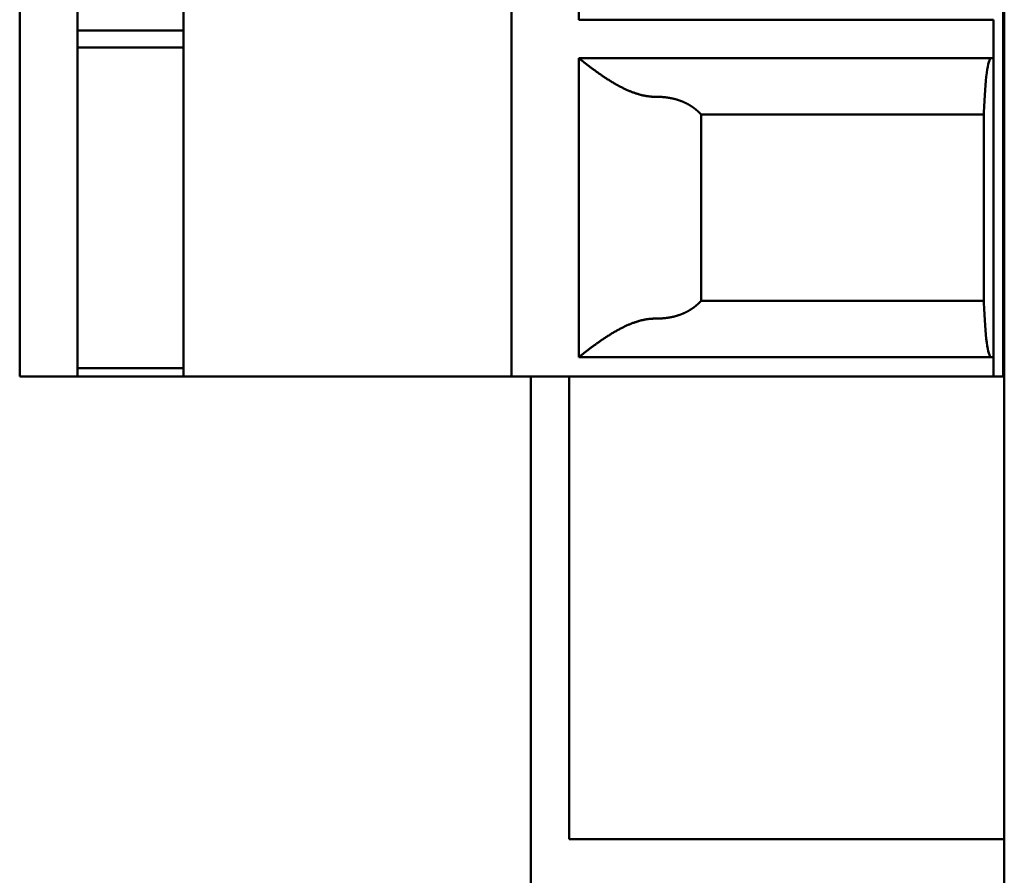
# Model space of a CAD drawing. Header units: inches. Extents: x 2.2 to 39.6, y -5.4 to 27.4.
# Tile 49 of 62: x 22.018 to 22.42, y 12.994 to 13.343. Entities that reach past the tile are written whole.
import ezdxf

# ---------------------------------------------------------------- set-up
doc = ezdxf.new("R2010")
doc.units = ezdxf.units.IN
doc.header["$MEASUREMENT"] = 0
doc.layers.add('Visible Edges(ANSI)', color=7, linetype='Continuous', lineweight=50)

msp = doc.modelspace()

# ---------------------------------------------------------------- linework, layer by layer
at = {"layer": 'Visible Edges(ANSI)'}
for p, q in [((22.42048, 15.7627), (22.42048, 5.37273)), ((22.01842, 13.19732), (22.01842, 14.57527)), ((22.04204, 13.19732), (22.04204, 14.57527)), ((22.08535, 13.19732), (22.08535, 14.57527)), ((22.21921, 13.19732), (22.21921, 14.57527)), ((22.41999, 14.57527), (22.41999, 13.19732)), ((22.24676, 13.34299), (22.24676, 13.46504)), ((22.41606, 13.34299), (22.24676, 13.34299)), ((22.41606, 13.32724), (22.41606, 13.34299)), ((22.08535, 13.33853), (22.04204, 13.33853)), ((22.08535, 13.3317), (22.04204, 13.3317)), ((22.24676, 13.32724), (22.24676, 13.20519)), ((22.24676, 13.32724), (22.41606, 13.32724)), ((22.41606, 13.32724), (22.41606, 13.20519)), ((22.41212, 13.2274), (22.41212, 13.30503)), ((22.29664, 13.30428), (22.41212, 13.30428)), ((22.29664, 13.22816), (22.29664, 13.30428)), ((22.29664, 13.22816), (22.41212, 13.22816)), ((22.41606, 13.20519), (22.24676, 13.20519)), ((22.41606, 13.19732), (22.41606, 13.20519)), ((22.08535, 13.20074), (22.04204, 13.20074)), ((22.04204, 13.19732), (22.02629, 13.19732)), ((22.08535, 13.19732), (22.04204, 13.19732)), ((22.08535, 13.19732), (22.21921, 13.19732)), ((22.22708, 13.19732), (22.41606, 13.19732)), ((22.22712, 12.78983), (22.22712, 13.19732)), ((22.24283, 13.19732), (22.24283, 13.16582)), ((22.41999, 13.19732), (22.41606, 13.19732)), ((22.42048, 13.19732), (22.41999, 13.19732)), ((22.24283, 13.16582), (22.24283, 13.03984)), ((22.24283, 13.00834), (22.24283, 13.03984)), ((22.24283, 13.00834), (22.42048, 13.00834))]:
    msp.add_line(p, q, dxfattribs=at)
for centre, major_axis, ratio, start_param, end_param in [((22.41507, 13.28787), (0, -0.03937), 0.083333, 3.141591, 4.261361), ((22.41507, 13.24456), (0, -0.03937), 0.083333, 5.163414, 6.283184), ((22.02629, 13.19732), (-0.00787, 0), 0.00001, 6.283184, 7.853981), ((22.22708, 13.19732), (-0.00787, 0), 0.00001, 6.283184, 7.853981)]:
    msp.add_ellipse(centre, major_axis=major_axis, ratio=ratio, start_param=start_param, end_param=end_param, dxfattribs=at)
for points in [[(22.27848, 13.31149), (22.27832, 13.31149), (22.27801, 13.31149), (22.27753, 13.3115), (22.27705, 13.31152), (22.27657, 13.31155), (22.27609, 13.31159), (22.27561, 13.31164), (22.27513, 13.3117), (22.27464, 13.31177), (22.27414, 13.31185), (22.27364, 13.31194), (22.27314, 13.31204), (22.27263, 13.31215), (22.27211, 13.31228), (22.27159, 13.31242), (22.27106, 13.31256), (22.27052, 13.31273), (22.26998, 13.3129), (22.26942, 13.31309), (22.26886, 13.31329), (22.26829, 13.31351), (22.26772, 13.31374), (22.26713, 13.31398), (22.26654, 13.31424), (22.26594, 13.31451), (22.26533, 13.3148), (22.26472, 13.3151), (22.2641, 13.31541), (22.26348, 13.31573), (22.26286, 13.31607), (22.26225, 13.31641), (22.26163, 13.31676), (22.26102, 13.31712), (22.26041, 13.31748), (22.25981, 13.31785), (22.25922, 13.31821), (22.25864, 13.31858), (22.25807, 13.31895), (22.25751, 13.31931), (22.25696, 13.31968), (22.25643, 13.32003), (22.25591, 13.32039), (22.25541, 13.32073), (22.25493, 13.32108), (22.25446, 13.32141), (22.254, 13.32173), (22.25356, 13.32205), (22.25313, 13.32236), (22.25273, 13.32266), (22.25233, 13.32295), (22.25195, 13.32323), (22.25159, 13.3235), (22.25124, 13.32376), (22.25091, 13.32401), (22.25059, 13.32425), (22.25029, 13.32448), (22.25, 13.32471), (22.24972, 13.32492), (22.24946, 13.32512), (22.24921, 13.32531), (22.24898, 13.3255), (22.24875, 13.32567), (22.24854, 13.32583), (22.24835, 13.32599), (22.24816, 13.32613), (22.24799, 13.32627), (22.24783, 13.3264), (22.24768, 13.32652), (22.24754, 13.32662), (22.24741, 13.32672), (22.2473, 13.32681), (22.2472, 13.3269), (22.24711, 13.32697), (22.24703, 13.32703), (22.24696, 13.32709), (22.2469, 13.32714), (22.24685, 13.32718), (22.24681, 13.3272), (22.24678, 13.32723), (22.24677, 13.32724), (22.24676, 13.32724), (22.24676, 13.32724)], [(22.27848, 13.22094), (22.27832, 13.22094), (22.27801, 13.22094), (22.27753, 13.22093), (22.27705, 13.22091), (22.27657, 13.22088), (22.27609, 13.22085), (22.27561, 13.2208), (22.27513, 13.22074), (22.27464, 13.22067), (22.27414, 13.22059), (22.27364, 13.2205), (22.27314, 13.2204), (22.27263, 13.22028), (22.27211, 13.22016), (22.27159, 13.22002), (22.27106, 13.21987), (22.27052, 13.21971), (22.26998, 13.21953), (22.26942, 13.21935), (22.26886, 13.21914), (22.26829, 13.21893), (22.26772, 13.2187), (22.26713, 13.21845), (22.26654, 13.21819), (22.26594, 13.21792), (22.26533, 13.21764), (22.26472, 13.21734), (22.2641, 13.21703), (22.26348, 13.2167), (22.26286, 13.21637), (22.26225, 13.21603), (22.26163, 13.21568), (22.26102, 13.21532), (22.26041, 13.21496), (22.25981, 13.21459), (22.25922, 13.21422), (22.25864, 13.21386), (22.25807, 13.21349), (22.25751, 13.21312), (22.25696, 13.21276), (22.25643, 13.2124), (22.25591, 13.21205), (22.25541, 13.2117), (22.25493, 13.21136), (22.25446, 13.21103), (22.254, 13.2107), (22.25356, 13.21039), (22.25313, 13.21008), (22.25273, 13.20978), (22.25233, 13.20949), (22.25195, 13.20921), (22.25159, 13.20894), (22.25124, 13.20868), (22.25091, 13.20843), (22.25059, 13.20818), (22.25029, 13.20795), (22.25, 13.20773), (22.24972, 13.20752), (22.24946, 13.20732), (22.24921, 13.20712), (22.24898, 13.20694), (22.24875, 13.20677), (22.24854, 13.2066), (22.24835, 13.20645), (22.24816, 13.2063), (22.24799, 13.20617), (22.24783, 13.20604), (22.24768, 13.20592), (22.24754, 13.20581), (22.24741, 13.20571), (22.2473, 13.20562), (22.2472, 13.20554), (22.24711, 13.20547), (22.24703, 13.2054), (22.24696, 13.20535), (22.2469, 13.2053), (22.24685, 13.20526), (22.24681, 13.20523), (22.24678, 13.20521), (22.24677, 13.2052), (22.24676, 13.20519), (22.24676, 13.20519)]]:
    msp.add_open_spline(points, degree=3, dxfattribs=at)
for points in [[(22.29664, 13.30428), (22.29658, 13.30434), (22.29653, 13.3044), (22.29647, 13.30446), (22.29642, 13.30452), (22.29636, 13.30458), (22.2963, 13.30464), (22.29625, 13.3047), (22.29619, 13.30476), (22.29613, 13.30482), (22.29607, 13.30488), (22.29602, 13.30494), (22.29596, 13.305), (22.2959, 13.30505), (22.29584, 13.30511), (22.29578, 13.30517), (22.29572, 13.30523), (22.29566, 13.30529), (22.2956, 13.30534), (22.29555, 13.3054), (22.29549, 13.30546), (22.29542, 13.30551), (22.29536, 13.30557), (22.2953, 13.30563), (22.29524, 13.30568), (22.29518, 13.30574), (22.29512, 13.30579), (22.29506, 13.30585), (22.295, 13.3059), (22.29493, 13.30596), (22.29487, 13.30601), (22.29481, 13.30606), (22.29475, 13.30612), (22.29468, 13.30617), (22.29462, 13.30622), (22.29456, 13.30628), (22.29449, 13.30633), (22.29443, 13.30638), (22.29436, 13.30644), (22.2943, 13.30649), (22.29423, 13.30654), (22.29417, 13.30659), (22.2941, 13.30664), (22.29404, 13.30669), (22.29397, 13.30674), (22.29391, 13.30679), (22.29384, 13.30684), (22.29377, 13.30689), (22.29371, 13.30694), (22.29364, 13.30699), (22.29357, 13.30704), (22.2935, 13.30709), (22.29344, 13.30714), (22.29337, 13.30719), (22.2933, 13.30724), (22.29323, 13.30728), (22.29316, 13.30733), (22.2931, 13.30738), (22.29303, 13.30743), (22.29296, 13.30747), (22.29289, 13.30752), (22.29282, 13.30757), (22.29275, 13.30761), (22.29268, 13.30766), (22.29261, 13.3077), (22.29254, 13.30775), (22.29247, 13.30779), (22.29239, 13.30784), (22.29232, 13.30788), (22.29225, 13.30793), (22.29218, 13.30797), (22.29211, 13.30801), (22.29204, 13.30806), (22.29196, 13.3081), (22.29189, 13.30814), (22.29182, 13.30819), (22.29175, 13.30823), (22.29167, 13.30827), (22.2916, 13.30831), (22.29152, 13.30836), (22.29145, 13.3084), (22.29138, 13.30844), (22.2913, 13.30848), (22.29123, 13.30852), (22.29115, 13.30856), (22.29108, 13.3086), (22.291, 13.30864), (22.29093, 13.30868), (22.29085, 13.30872), (22.29078, 13.30876), (22.2907, 13.3088), (22.29062, 13.30883), (22.29055, 13.30887), (22.29047, 13.30891), (22.29039, 13.30895), (22.29032, 13.30899), (22.29024, 13.30902), (22.29016, 13.30906), (22.29009, 13.3091), (22.29001, 13.30913), (22.28993, 13.30917), (22.28985, 13.3092), (22.28977, 13.30924), (22.28969, 13.30928), (22.28962, 13.30931), (22.28954, 13.30935), (22.28946, 13.30938), (22.28938, 13.30941), (22.2893, 13.30945), (22.28922, 13.30948), (22.28914, 13.30951), (22.28906, 13.30955), (22.28898, 13.30958), (22.2889, 13.30961), (22.28882, 13.30965), (22.28874, 13.30968), (22.28865, 13.30971), (22.28857, 13.30974), (22.28849, 13.30977), (22.28841, 13.3098), (22.28833, 13.30983), (22.28825, 13.30986), (22.28816, 13.30989), (22.28808, 13.30992), (22.288, 13.30995), (22.28792, 13.30998), (22.28783, 13.31001), (22.28775, 13.31004), (22.28767, 13.31007), (22.28759, 13.3101), (22.2875, 13.31013), (22.28742, 13.31015), (22.28733, 13.31018), (22.28725, 13.31021), (22.28717, 13.31023), (22.28708, 13.31026), (22.287, 13.31029), (22.28691, 13.31031), (22.28683, 13.31034), (22.28674, 13.31036), (22.28666, 13.31039), (22.28657, 13.31041), (22.28649, 13.31044), (22.2864, 13.31046), (22.28632, 13.31049), (22.28623, 13.31051), (22.28614, 13.31053), (22.28606, 13.31056), (22.28597, 13.31058), (22.28589, 13.3106), (22.2858, 13.31063), (22.28571, 13.31065), (22.28563, 13.31067), (22.28554, 13.31069), (22.28545, 13.31071), (22.28536, 13.31073), (22.28528, 13.31075), (22.28519, 13.31077), (22.2851, 13.31079), (22.28501, 13.31081), (22.28493, 13.31083), (22.28484, 13.31085), (22.28475, 13.31087), (22.28466, 13.31089), (22.28457, 13.31091), (22.28449, 13.31093), (22.2844, 13.31095), (22.28431, 13.31096), (22.28422, 13.31098), (22.28413, 13.311), (22.28404, 13.31101), (22.28395, 13.31103), (22.28386, 13.31105), (22.28377, 13.31106), (22.28369, 13.31108), (22.2836, 13.31109), (22.28351, 13.31111), (22.28342, 13.31112), (22.28333, 13.31114), (22.28324, 13.31115), (22.28315, 13.31117), (22.28306, 13.31118), (22.28297, 13.31119), (22.28288, 13.31121), (22.28279, 13.31122), (22.2827, 13.31123), (22.28261, 13.31124), (22.28251, 13.31125), (22.28242, 13.31127), (22.28233, 13.31128), (22.28224, 13.31129), (22.28215, 13.3113), (22.28206, 13.31131), (22.28197, 13.31132), (22.28188, 13.31133), (22.28179, 13.31134), (22.2817, 13.31135), (22.28161, 13.31136), (22.28151, 13.31137), (22.28142, 13.31138), (22.28133, 13.31138), (22.28124, 13.31139), (22.28115, 13.3114), (22.28106, 13.31141), (22.28097, 13.31141), (22.28087, 13.31142), (22.28078, 13.31143), (22.28069, 13.31143), (22.2806, 13.31144), (22.28051, 13.31144), (22.28041, 13.31145), (22.28032, 13.31145), (22.28023, 13.31146), (22.28014, 13.31146), (22.28005, 13.31147), (22.27996, 13.31147), (22.27986, 13.31148), (22.27977, 13.31148), (22.27968, 13.31148), (22.27959, 13.31148), (22.2795, 13.31149), (22.2794, 13.31149), (22.27931, 13.31149), (22.27922, 13.31149), (22.27913, 13.31149), (22.27903, 13.31149), (22.27894, 13.3115), (22.27885, 13.3115), (22.27876, 13.3115), (22.27867, 13.3115), (22.27857, 13.3115), (22.27848, 13.31149)], [(22.29664, 13.22816), (22.29658, 13.2281), (22.29653, 13.22804), (22.29647, 13.22798), (22.29642, 13.22792), (22.29636, 13.22786), (22.2963, 13.2278), (22.29625, 13.22774), (22.29619, 13.22768), (22.29613, 13.22762), (22.29607, 13.22756), (22.29602, 13.2275), (22.29596, 13.22744), (22.2959, 13.22738), (22.29584, 13.22732), (22.29578, 13.22727), (22.29572, 13.22721), (22.29566, 13.22715), (22.2956, 13.22709), (22.29555, 13.22704), (22.29549, 13.22698), (22.29542, 13.22692), (22.29536, 13.22687), (22.2953, 13.22681), (22.29524, 13.22676), (22.29518, 13.2267), (22.29512, 13.22664), (22.29506, 13.22659), (22.295, 13.22654), (22.29493, 13.22648), (22.29487, 13.22643), (22.29481, 13.22637), (22.29475, 13.22632), (22.29468, 13.22627), (22.29462, 13.22621), (22.29456, 13.22616), (22.29449, 13.22611), (22.29443, 13.22605), (22.29436, 13.226), (22.2943, 13.22595), (22.29423, 13.2259), (22.29417, 13.22585), (22.2941, 13.2258), (22.29404, 13.22574), (22.29397, 13.22569), (22.29391, 13.22564), (22.29384, 13.22559), (22.29377, 13.22554), (22.29371, 13.22549), (22.29364, 13.22544), (22.29357, 13.22539), (22.2935, 13.22535), (22.29344, 13.2253), (22.29337, 13.22525), (22.2933, 13.2252), (22.29323, 13.22515), (22.29316, 13.22511), (22.2931, 13.22506), (22.29303, 13.22501), (22.29296, 13.22496), (22.29289, 13.22492), (22.29282, 13.22487), (22.29275, 13.22482), (22.29268, 13.22478), (22.29261, 13.22473), (22.29254, 13.22469), (22.29247, 13.22464), (22.29239, 13.2246), (22.29232, 13.22455), (22.29225, 13.22451), (22.29218, 13.22447), (22.29211, 13.22442), (22.29204, 13.22438), (22.29196, 13.22434), (22.29189, 13.22429), (22.29182, 13.22425), (22.29175, 13.22421), (22.29167, 13.22416), (22.2916, 13.22412), (22.29152, 13.22408), (22.29145, 13.22404), (22.29138, 13.224), (22.2913, 13.22396), (22.29123, 13.22392), (22.29115, 13.22388), (22.29108, 13.22384), (22.291, 13.2238), (22.29093, 13.22376), (22.29085, 13.22372), (22.29078, 13.22368), (22.2907, 13.22364), (22.29062, 13.2236), (22.29055, 13.22356), (22.29047, 13.22353), (22.29039, 13.22349), (22.29032, 13.22345), (22.29024, 13.22341), (22.29016, 13.22338), (22.29009, 13.22334), (22.29001, 13.2233), (22.28993, 13.22327), (22.28985, 13.22323), (22.28977, 13.2232), (22.28969, 13.22316), (22.28962, 13.22313), (22.28954, 13.22309), (22.28946, 13.22306), (22.28938, 13.22302), (22.2893, 13.22299), (22.28922, 13.22296), (22.28914, 13.22292), (22.28906, 13.22289), (22.28898, 13.22286), (22.2889, 13.22282), (22.28882, 13.22279), (22.28874, 13.22276), (22.28865, 13.22273), (22.28857, 13.2227), (22.28849, 13.22266), (22.28841, 13.22263), (22.28833, 13.2226), (22.28825, 13.22257), (22.28816, 13.22254), (22.28808, 13.22251), (22.288, 13.22248), (22.28792, 13.22245), (22.28783, 13.22242), (22.28775, 13.2224), (22.28767, 13.22237), (22.28759, 13.22234), (22.2875, 13.22231), (22.28742, 13.22228), (22.28733, 13.22226), (22.28725, 13.22223), (22.28717, 13.2222), (22.28708, 13.22218), (22.287, 13.22215), (22.28691, 13.22212), (22.28683, 13.2221), (22.28674, 13.22207), (22.28666, 13.22205), (22.28657, 13.22202), (22.28649, 13.222), (22.2864, 13.22197), (22.28632, 13.22195), (22.28623, 13.22193), (22.28614, 13.2219), (22.28606, 13.22188), (22.28597, 13.22186), (22.28589, 13.22183), (22.2858, 13.22181), (22.28571, 13.22179), (22.28563, 13.22177), (22.28554, 13.22175), (22.28545, 13.22172), (22.28536, 13.2217), (22.28528, 13.22168), (22.28519, 13.22166), (22.2851, 13.22164), (22.28501, 13.22162), (22.28493, 13.2216), (22.28484, 13.22158), (22.28475, 13.22156), (22.28466, 13.22155), (22.28457, 13.22153), (22.28449, 13.22151), (22.2844, 13.22149), (22.28431, 13.22147), (22.28422, 13.22146), (22.28413, 13.22144), (22.28404, 13.22142), (22.28395, 13.22141), (22.28386, 13.22139), (22.28377, 13.22137), (22.28369, 13.22136), (22.2836, 13.22134), (22.28351, 13.22133), (22.28342, 13.22131), (22.28333, 13.2213), (22.28324, 13.22128), (22.28315, 13.22127), (22.28306, 13.22126), (22.28297, 13.22124), (22.28288, 13.22123), (22.28279, 13.22122), (22.2827, 13.22121), (22.28261, 13.22119), (22.28251, 13.22118), (22.28242, 13.22117), (22.28233, 13.22116), (22.28224, 13.22115), (22.28215, 13.22114), (22.28206, 13.22113), (22.28197, 13.22112), (22.28188, 13.22111), (22.28179, 13.2211), (22.2817, 13.22109), (22.28161, 13.22108), (22.28151, 13.22107), (22.28142, 13.22106), (22.28133, 13.22105), (22.28124, 13.22105), (22.28115, 13.22104), (22.28106, 13.22103), (22.28097, 13.22102), (22.28087, 13.22102), (22.28078, 13.22101), (22.28069, 13.221), (22.2806, 13.221), (22.28051, 13.22099), (22.28041, 13.22099), (22.28032, 13.22098), (22.28023, 13.22098), (22.28014, 13.22097), (22.28005, 13.22097), (22.27996, 13.22096), (22.27986, 13.22096), (22.27977, 13.22096), (22.27968, 13.22095), (22.27959, 13.22095), (22.2795, 13.22095), (22.2794, 13.22095), (22.27931, 13.22095), (22.27922, 13.22094), (22.27913, 13.22094), (22.27903, 13.22094), (22.27894, 13.22094), (22.27885, 13.22094), (22.27876, 13.22094), (22.27867, 13.22094), (22.27857, 13.22094), (22.27848, 13.22094)]]:
    msp.add_open_spline(points, degree=3, knots=[0, 0, 0, 0, 0.012987, 0.012987, 0.012987, 0.025974, 0.025974, 0.025974, 0.038961, 0.038961, 0.038961, 0.051948, 0.051948, 0.051948, 0.064935, 0.064935, 0.064935, 0.077922, 0.077922, 0.077922, 0.090909, 0.090909, 0.090909, 0.103896, 0.103896, 0.103896, 0.116883, 0.116883, 0.116883, 0.12987, 0.12987, 0.12987, 0.142857, 0.142857, 0.142857, 0.155844, 0.155844, 0.155844, 0.168831, 0.168831, 0.168831, 0.181818, 0.181818, 0.181818, 0.194805, 0.194805, 0.194805, 0.207792, 0.207792, 0.207792, 0.220779, 0.220779, 0.220779, 0.233766, 0.233766, 0.233766, 0.246753, 0.246753, 0.246753, 0.25974, 0.25974, 0.25974, 0.272727, 0.272727, 0.272727, 0.285714, 0.285714, 0.285714, 0.298701, 0.298701, 0.298701, 0.311688, 0.311688, 0.311688, 0.324675, 0.324675, 0.324675, 0.337662, 0.337662, 0.337662, 0.350649, 0.350649, 0.350649, 0.363636, 0.363636, 0.363636, 0.376623, 0.376623, 0.376623, 0.38961, 0.38961, 0.38961, 0.402597, 0.402597, 0.402597, 0.415584, 0.415584, 0.415584, 0.428571, 0.428571, 0.428571, 0.441558, 0.441558, 0.441558, 0.454545, 0.454545, 0.454545, 0.467532, 0.467532, 0.467532, 0.480519, 0.480519, 0.480519, 0.493506, 0.493506, 0.493506, 0.506494, 0.506494, 0.506494, 0.519481, 0.519481, 0.519481, 0.532468, 0.532468, 0.532468, 0.545455, 0.545455, 0.545455, 0.558442, 0.558442, 0.558442, 0.571429, 0.571429, 0.571429, 0.584416, 0.584416, 0.584416, 0.597403, 0.597403, 0.597403, 0.61039, 0.61039, 0.61039, 0.623377, 0.623377, 0.623377, 0.636364, 0.636364, 0.636364, 0.649351, 0.649351, 0.649351, 0.662338, 0.662338, 0.662338, 0.675325, 0.675325, 0.675325, 0.688312, 0.688312, 0.688312, 0.701299, 0.701299, 0.701299, 0.714286, 0.714286, 0.714286, 0.727273, 0.727273, 0.727273, 0.74026, 0.74026, 0.74026, 0.753247, 0.753247, 0.753247, 0.766234, 0.766234, 0.766234, 0.779221, 0.779221, 0.779221, 0.792208, 0.792208, 0.792208, 0.805195, 0.805195, 0.805195, 0.818182, 0.818182, 0.818182, 0.831169, 0.831169, 0.831169, 0.844156, 0.844156, 0.844156, 0.857143, 0.857143, 0.857143, 0.87013, 0.87013, 0.87013, 0.883117, 0.883117, 0.883117, 0.896104, 0.896104, 0.896104, 0.909091, 0.909091, 0.909091, 0.922078, 0.922078, 0.922078, 0.935065, 0.935065, 0.935065, 0.948052, 0.948052, 0.948052, 0.961039, 0.961039, 0.961039, 0.974026, 0.974026, 0.974026, 0.987013, 0.987013, 0.987013, 1, 1, 1, 1], dxfattribs=at)

doc.saveas('drawing.dxf')
